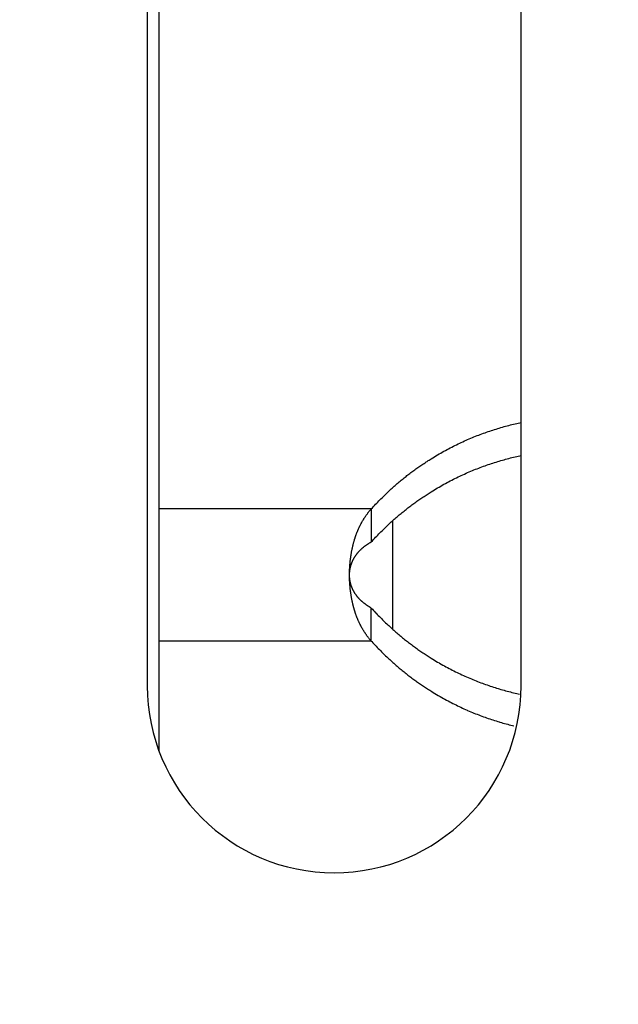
# Model space of a CAD drawing. Extents: x 0 to 594, y 0 to 420.
# Tile 19 of 119: x 98.91 to 101.47, y 281.74 to 285.95. Entities that reach past the tile are written whole.
import ezdxf

# ---------------------------------------------------------------- set-up
doc = ezdxf.new("R2010")
doc.units = 0
doc.header["$LTSCALE"] = 32.67
doc.layers.get('0').update_dxf_attribs({"linetype": 'CONTINUOUS'})
doc.styles.get("Standard").update_dxf_attribs({"font": 'txt', "width": 0.8})
doc.dimstyles.get("Standard").update_dxf_attribs({"dimtxt": 2.5, "dimasz": 2.5, "dimexe": 1.25, "dimexo": 0.625, "dimtad": 1, "dimcen": 2.5, "dimazin": 3, "dimtfac": 1, "dimtmove": 0, "dimatfit": 3})

# ---------------------------------------------------------------- blocks, each defined once
blk = doc.blocks.new('_FILLED')
at = {"color": 0, "linetype": 'BYBLOCK'}
blk.add_solid([(0, 0), (-1, 0.1429), (-1, -0.1429)], dxfattribs=at)
blk = doc.blocks.new('*D9')
at = {"color": 2, "linetype": 'CONTINUOUS'}
for p, q in [((93.7812, 281.7264), (93.7812, 307.7703)), ((159.5249, 280.5703), (159.5249, 307.7703)), ((93.7812, 306.7703), (126.653, 306.7703)), ((159.5249, 306.7703), (126.653, 306.7703))]:
    blk.add_line(p, q, dxfattribs=at)
at = {"color": 2, "linetype": 'CONTINUOUS', "xscale": 3.5, "yscale": 3.5, "zscale": 3.5, "rotation": 180}
blk.add_blockref('_FILLED', (93.7812, 306.7703), dxfattribs=at)
at = {"color": 2, "linetype": 'CONTINUOUS', "xscale": 3.5, "yscale": 3.5, "zscale": 3.5}
blk.add_blockref('_FILLED', (159.5249, 306.7703), dxfattribs=at)
at = {"color": 5, "linetype": 'CONTINUOUS', "width": 0.8}
blk.add_text('329', height=3.5, dxfattribs=at).set_placement((122.453, 307.6453))

msp = doc.modelspace()

# ---------------------------------------------------------------- linework, layer by layer
at = {"color": 7, "linetype": 'CONTINUOUS'}
for p, q in [((99.453, 295.5032), (99.453, 283.1032)), ((101.053, 283.1032), (101.053, 295.5032)), ((99.5031, 286.4093), (99.503, 282.8262)), ((101.0074, 284.22), (101.0142, 284.2217)), ((101.0142, 284.2217), (101.021, 284.2233)), ((101.021, 284.2233), (101.0277, 284.225)), ((101.0277, 284.225), (101.0345, 284.2265)), ((101.0345, 284.2265), (101.0413, 284.2281)), ((101.0413, 284.2281), (101.0481, 284.2296)), ((101.0481, 284.2296), (101.053, 284.2306)), ((100.8719, 284.1769), (100.8787, 284.1794)), ((100.8787, 284.1794), (100.8855, 284.182)), ((100.8855, 284.182), (100.8922, 284.1845)), ((100.8922, 284.1845), (100.899, 284.1869)), ((100.899, 284.1869), (100.9058, 284.1893)), ((100.9058, 284.1893), (100.9125, 284.1917)), ((100.9125, 284.1917), (100.9193, 284.194)), ((100.9193, 284.194), (100.9261, 284.1962)), ((100.9261, 284.1962), (100.9328, 284.1984)), ((100.9328, 284.1984), (100.9396, 284.2006)), ((100.9396, 284.2006), (100.9464, 284.2027)), ((100.9464, 284.2027), (100.9531, 284.2048)), ((100.9531, 284.2048), (100.9599, 284.2069)), ((100.9599, 284.2069), (100.9667, 284.2089)), ((100.9667, 284.2089), (100.9735, 284.2108)), ((100.9735, 284.2108), (100.9802, 284.2127)), ((100.9802, 284.2127), (100.987, 284.2146)), ((100.987, 284.2146), (100.9938, 284.2164)), ((100.9938, 284.2164), (101.0006, 284.2182)), ((101.0006, 284.2182), (101.0074, 284.22)), ((100.777, 284.1355), (100.7838, 284.1388)), ((100.7838, 284.1388), (100.7905, 284.142)), ((100.7905, 284.142), (100.7973, 284.1452)), ((100.7973, 284.1452), (100.8041, 284.1483)), ((100.8041, 284.1483), (100.8109, 284.1514)), ((100.8109, 284.1514), (100.8177, 284.1544)), ((100.8177, 284.1544), (100.8244, 284.1574)), ((100.8244, 284.1574), (100.8312, 284.1603)), ((100.8312, 284.1603), (100.838, 284.1632)), ((100.838, 284.1632), (100.8448, 284.166)), ((100.8448, 284.166), (100.8516, 284.1688)), ((100.8516, 284.1688), (100.8584, 284.1715)), ((100.8584, 284.1715), (100.8652, 284.1742)), ((100.8652, 284.1742), (100.8719, 284.1769)), ((100.6956, 284.0919), (100.7024, 284.0958)), ((100.7024, 284.0958), (100.7092, 284.0997)), ((100.7092, 284.0997), (100.716, 284.1035)), ((100.716, 284.1035), (100.7227, 284.1073)), ((100.7227, 284.1073), (100.7295, 284.111)), ((100.7295, 284.111), (100.7363, 284.1147)), ((100.7363, 284.1147), (100.7431, 284.1183)), ((100.7431, 284.1183), (100.7499, 284.1218)), ((100.7499, 284.1218), (100.7566, 284.1253)), ((100.7566, 284.1253), (100.7634, 284.1288)), ((100.7634, 284.1288), (100.7702, 284.1322)), ((100.7702, 284.1322), (100.777, 284.1355)), ((100.6289, 284.0498), (100.6333, 284.0527)), ((100.6333, 284.0527), (100.6377, 284.0557)), ((100.6377, 284.0557), (100.6421, 284.0586)), ((100.6421, 284.0586), (100.6465, 284.0615)), ((100.6465, 284.0615), (100.6509, 284.0643)), ((100.6509, 284.0643), (100.6553, 284.0672)), ((100.6553, 284.0672), (100.6598, 284.07)), ((100.6598, 284.07), (100.6642, 284.0728)), ((100.6642, 284.0728), (100.6687, 284.0756)), ((100.6687, 284.0756), (100.6754, 284.0797)), ((100.6754, 284.0797), (100.6821, 284.0838)), ((100.6821, 284.0838), (100.6888, 284.0879)), ((100.6888, 284.0879), (100.6956, 284.0919)), ((100.9125, 284.0502), (100.9193, 284.0526)), ((100.9193, 284.0526), (100.9261, 284.0548)), ((100.9261, 284.0548), (100.9328, 284.057)), ((100.9328, 284.057), (100.9396, 284.0592)), ((100.9396, 284.0592), (100.9464, 284.0613)), ((100.9464, 284.0613), (100.9531, 284.0634)), ((100.9531, 284.0634), (100.9599, 284.0655)), ((100.9599, 284.0655), (100.9667, 284.0675)), ((100.9667, 284.0675), (100.9735, 284.0694)), ((100.9735, 284.0694), (100.9802, 284.0713)), ((100.9802, 284.0713), (100.987, 284.0732)), ((100.987, 284.0732), (100.9938, 284.075)), ((100.9938, 284.075), (101.0006, 284.0768)), ((101.0006, 284.0768), (101.0074, 284.0786)), ((101.0074, 284.0786), (101.0142, 284.0803)), ((101.0142, 284.0803), (101.021, 284.0819)), ((101.021, 284.0819), (101.0277, 284.0835)), ((101.0277, 284.0835), (101.0345, 284.0851)), ((101.0345, 284.0851), (101.0413, 284.0866)), ((101.0413, 284.0866), (101.0481, 284.0881)), ((101.0481, 284.0881), (101.053, 284.0892)), ((100.5732, 284.0096), (100.5774, 284.0128)), ((100.5774, 284.0128), (100.5816, 284.016)), ((100.5816, 284.016), (100.5858, 284.0191)), ((100.5858, 284.0191), (100.5901, 284.0223)), ((100.5901, 284.0223), (100.5944, 284.0254)), ((100.5944, 284.0254), (100.5986, 284.0286)), ((100.5986, 284.0286), (100.6029, 284.0317)), ((100.6029, 284.0317), (100.6072, 284.0347)), ((100.6072, 284.0347), (100.6115, 284.0378)), ((100.6115, 284.0378), (100.6159, 284.0408)), ((100.6159, 284.0408), (100.6202, 284.0438)), ((100.6202, 284.0438), (100.6246, 284.0468)), ((100.6246, 284.0468), (100.6289, 284.0498)), ((100.8041, 284.0069), (100.8109, 284.01)), ((100.8109, 284.01), (100.8177, 284.013)), ((100.8177, 284.013), (100.8244, 284.016)), ((100.8244, 284.016), (100.8312, 284.0189)), ((100.8312, 284.0189), (100.838, 284.0218)), ((100.838, 284.0218), (100.8448, 284.0246)), ((100.8448, 284.0246), (100.8516, 284.0274)), ((100.8516, 284.0274), (100.8584, 284.0301)), ((100.8584, 284.0301), (100.8652, 284.0328)), ((100.8652, 284.0328), (100.8719, 284.0354)), ((100.8719, 284.0354), (100.8787, 284.038)), ((100.8787, 284.038), (100.8855, 284.0406)), ((100.8855, 284.0406), (100.8922, 284.0431)), ((100.8922, 284.0431), (100.899, 284.0455)), ((100.899, 284.0455), (100.9058, 284.0479)), ((100.9058, 284.0479), (100.9125, 284.0502)), ((100.5189, 283.9652), (100.5231, 283.9688)), ((100.5231, 283.9688), (100.5273, 283.9724)), ((100.5273, 283.9724), (100.5315, 283.976)), ((100.5315, 283.976), (100.5357, 283.9795)), ((100.5357, 283.9795), (100.5399, 283.983)), ((100.5399, 283.983), (100.544, 283.9864)), ((100.544, 283.9864), (100.5482, 283.9898)), ((100.5482, 283.9898), (100.5523, 283.9931)), ((100.5523, 283.9931), (100.5565, 283.9965)), ((100.5565, 283.9965), (100.5606, 283.9998)), ((100.5606, 283.9998), (100.5648, 284.0031)), ((100.5648, 284.0031), (100.569, 284.0063)), ((100.569, 284.0063), (100.5732, 284.0096)), ((100.7227, 283.9659), (100.7295, 283.9696)), ((100.7295, 283.9696), (100.7363, 283.9733)), ((100.7363, 283.9733), (100.7431, 283.9769)), ((100.7431, 283.9769), (100.7499, 283.9804)), ((100.7499, 283.9804), (100.7566, 283.9839)), ((100.7566, 283.9839), (100.7634, 283.9874)), ((100.7634, 283.9874), (100.7702, 283.9907)), ((100.7702, 283.9907), (100.777, 283.9941)), ((100.777, 283.9941), (100.7838, 283.9974)), ((100.7838, 283.9974), (100.7905, 284.0006)), ((100.7905, 284.0006), (100.7973, 284.0038)), ((100.7973, 284.0038), (100.8041, 284.0069)), ((100.4713, 283.9216), (100.4757, 283.9258)), ((100.4757, 283.9258), (100.4801, 283.93)), ((100.4801, 283.93), (100.4845, 283.9341)), ((100.4845, 283.9341), (100.4889, 283.9382)), ((100.4889, 283.9382), (100.4932, 283.9422)), ((100.4932, 283.9422), (100.4975, 283.9462)), ((100.4975, 283.9462), (100.5019, 283.9501)), ((100.5019, 283.9501), (100.5061, 283.9539)), ((100.5061, 283.9539), (100.5104, 283.9577)), ((100.5104, 283.9577), (100.5147, 283.9615)), ((100.5147, 283.9615), (100.5189, 283.9652)), ((100.6509, 283.9229), (100.6553, 283.9258)), ((100.6553, 283.9258), (100.6598, 283.9286)), ((100.6598, 283.9286), (100.6642, 283.9314)), ((100.6642, 283.9314), (100.6687, 283.9342)), ((100.6687, 283.9342), (100.6754, 283.9383)), ((100.6754, 283.9383), (100.6821, 283.9424)), ((100.6821, 283.9424), (100.6888, 283.9465)), ((100.6888, 283.9465), (100.6956, 283.9505)), ((100.6956, 283.9505), (100.7024, 283.9544)), ((100.7024, 283.9544), (100.7092, 283.9583)), ((100.7092, 283.9583), (100.716, 283.9621)), ((100.716, 283.9621), (100.7227, 283.9659)), ((100.4307, 283.8807), (100.4353, 283.8855)), ((100.4353, 283.8855), (100.4398, 283.8902)), ((100.4398, 283.8902), (100.4444, 283.8949)), ((100.4444, 283.8949), (100.449, 283.8995)), ((100.449, 283.8995), (100.4535, 283.904)), ((100.4535, 283.904), (100.458, 283.9085)), ((100.458, 283.9085), (100.4624, 283.9129)), ((100.4624, 283.9129), (100.4669, 283.9173)), ((100.4669, 283.9173), (100.4713, 283.9216)), ((100.5901, 283.8809), (100.5944, 283.884)), ((100.5944, 283.884), (100.5986, 283.8871)), ((100.5986, 283.8871), (100.6029, 283.8902)), ((100.6029, 283.8902), (100.6072, 283.8933)), ((100.6072, 283.8933), (100.6115, 283.8964)), ((100.6115, 283.8964), (100.6159, 283.8994)), ((100.6159, 283.8994), (100.6202, 283.9024)), ((100.6202, 283.9024), (100.6246, 283.9054)), ((100.6246, 283.9054), (100.6289, 283.9084)), ((100.6289, 283.9084), (100.6333, 283.9113)), ((100.6333, 283.9113), (100.6377, 283.9142)), ((100.6377, 283.9142), (100.6421, 283.9172)), ((100.6421, 283.9172), (100.6465, 283.92)), ((100.6465, 283.92), (100.6509, 283.9229)), ((100.3953, 283.8402), (100.3966, 283.842)), ((100.3966, 283.842), (100.3979, 283.8437)), ((100.3979, 283.8437), (100.3992, 283.8454)), ((100.3992, 283.8454), (100.4006, 283.8472)), ((100.4006, 283.8472), (100.402, 283.8489)), ((100.402, 283.8489), (100.4033, 283.8506)), ((100.4033, 283.8506), (100.4047, 283.8523)), ((100.4047, 283.8523), (100.4062, 283.854)), ((100.4083, 283.8565), (100.4098, 283.8582)), ((100.412, 283.8607), (100.4167, 283.8658)), ((100.412, 283.8607), (100.412, 283.7193)), ((100.4167, 283.8658), (100.4214, 283.8708)), ((100.4214, 283.8708), (100.426, 283.8758)), ((100.426, 283.8758), (100.4307, 283.8807)), ((100.5357, 283.8381), (100.5399, 283.8416)), ((100.5399, 283.8416), (100.544, 283.845)), ((100.544, 283.845), (100.5482, 283.8484)), ((100.5482, 283.8484), (100.5523, 283.8517)), ((100.5523, 283.8517), (100.5565, 283.855)), ((100.5565, 283.855), (100.5606, 283.8583)), ((100.5606, 283.8583), (100.5648, 283.8616)), ((100.5648, 283.8616), (100.569, 283.8649)), ((100.569, 283.8649), (100.5732, 283.8681)), ((100.5732, 283.8681), (100.5774, 283.8713)), ((100.5774, 283.8713), (100.5816, 283.8745)), ((100.5816, 283.8745), (100.5858, 283.8777)), ((100.5858, 283.8777), (100.5901, 283.8809)), ((100.3686, 283.7983), (100.3695, 283.8002)), ((100.3695, 283.8002), (100.3705, 283.802)), ((100.3705, 283.802), (100.3716, 283.8038)), ((100.3716, 283.8038), (100.3726, 283.8056)), ((100.3726, 283.8056), (100.3736, 283.8074)), ((100.3736, 283.8074), (100.3747, 283.8092)), ((100.3747, 283.8092), (100.3757, 283.811)), ((100.3773, 283.8137), (100.3784, 283.8155)), ((100.3784, 283.8155), (100.3795, 283.8173)), ((100.3795, 283.8173), (100.3807, 283.8191)), ((100.3807, 283.8191), (100.3818, 283.8209)), ((100.3818, 283.8209), (100.383, 283.8227)), ((100.383, 283.8227), (100.3841, 283.8244)), ((100.3841, 283.8244), (100.3853, 283.8262)), ((100.3853, 283.8262), (100.3865, 283.828)), ((100.3865, 283.828), (100.3877, 283.8297)), ((100.3877, 283.8297), (100.3889, 283.8315)), ((100.3889, 283.8315), (100.3902, 283.8333)), ((100.3902, 283.8333), (100.3914, 283.835)), ((100.3914, 283.835), (100.3927, 283.8368)), ((100.3927, 283.8368), (100.394, 283.8385)), ((100.394, 283.8385), (100.3953, 283.8402)), ((100.4889, 283.7968), (100.4932, 283.8008)), ((100.4932, 283.8008), (100.4975, 283.8047)), ((100.4975, 283.8047), (100.5019, 283.8087)), ((100.5019, 283.8087), (100.5061, 283.8125)), ((100.503, 283.8097), (100.503, 283.346)), ((100.5061, 283.8125), (100.5104, 283.8163)), ((100.5104, 283.8163), (100.5147, 283.8201)), ((100.5147, 283.8201), (100.5189, 283.8238)), ((100.5189, 283.8238), (100.5231, 283.8274)), ((100.5231, 283.8274), (100.5273, 283.831)), ((100.5273, 283.831), (100.5315, 283.8346)), ((100.5315, 283.8346), (100.5357, 283.8381)), ((100.3493, 283.7557), (100.35, 283.7576)), ((100.35, 283.7576), (100.3508, 283.7596)), ((100.3508, 283.7596), (100.3516, 283.7615)), ((100.3516, 283.7615), (100.3523, 283.7635)), ((100.3523, 283.7635), (100.3531, 283.7654)), ((100.3531, 283.7654), (100.3539, 283.7674)), ((100.3539, 283.7674), (100.3547, 283.7693)), ((100.3547, 283.7693), (100.3555, 283.7712)), ((100.3568, 283.7741), (100.3576, 283.776)), ((100.3576, 283.776), (100.3585, 283.7779)), ((100.3585, 283.7779), (100.3593, 283.7798)), ((100.3593, 283.7798), (100.3602, 283.7817)), ((100.3602, 283.7817), (100.3611, 283.7835)), ((100.3611, 283.7835), (100.362, 283.7854)), ((100.362, 283.7854), (100.3629, 283.7873)), ((100.3629, 283.7873), (100.3638, 283.7891)), ((100.3638, 283.7891), (100.3648, 283.791)), ((100.3648, 283.791), (100.3657, 283.7928)), ((100.3657, 283.7928), (100.3666, 283.7947)), ((100.3666, 283.7947), (100.3676, 283.7965)), ((100.3676, 283.7965), (100.3686, 283.7983)), ((100.4444, 283.7535), (100.449, 283.7581)), ((100.449, 283.7581), (100.4535, 283.7626)), ((100.4535, 283.7626), (100.458, 283.7671)), ((100.458, 283.7671), (100.4624, 283.7715)), ((100.4624, 283.7715), (100.4669, 283.7759)), ((100.4669, 283.7759), (100.4713, 283.7802)), ((100.4713, 283.7802), (100.4757, 283.7844)), ((100.4757, 283.7844), (100.4801, 283.7886)), ((100.4801, 283.7886), (100.4845, 283.7927)), ((100.4845, 283.7927), (100.4889, 283.7968)), ((100.336, 283.714), (100.3365, 283.7161)), ((100.3365, 283.7161), (100.3371, 283.7182)), ((100.3371, 283.7182), (100.3377, 283.7203)), ((100.3377, 283.7203), (100.3383, 283.7223)), ((100.3383, 283.7223), (100.3389, 283.7244)), ((100.3389, 283.7244), (100.3395, 283.7264)), ((100.3395, 283.7264), (100.3401, 283.7285)), ((100.341, 283.7316), (100.3417, 283.7336)), ((100.3417, 283.7336), (100.3423, 283.7356)), ((100.3423, 283.7356), (100.343, 283.7377)), ((100.343, 283.7377), (100.3436, 283.7397)), ((100.3436, 283.7397), (100.3443, 283.7417)), ((100.3443, 283.7417), (100.345, 283.7437)), ((100.345, 283.7437), (100.3457, 283.7457)), ((100.3457, 283.7457), (100.3464, 283.7477)), ((100.3464, 283.7477), (100.3471, 283.7497)), ((100.3471, 283.7497), (100.3478, 283.7517)), ((100.3478, 283.7517), (100.3485, 283.7537)), ((100.3485, 283.7537), (100.3493, 283.7557)), ((100.4033, 283.7142), (100.405, 283.7152)), ((100.405, 283.7152), (100.4067, 283.7162)), ((100.4067, 283.7162), (100.4084, 283.7173)), ((100.4084, 283.7173), (100.4102, 283.7183)), ((100.4102, 283.7183), (100.412, 283.7193)), ((100.412, 283.7193), (100.4167, 283.7244)), ((100.4167, 283.7244), (100.4214, 283.7294)), ((100.4214, 283.7294), (100.426, 283.7344)), ((100.426, 283.7344), (100.4307, 283.7393)), ((100.4307, 283.7393), (100.4353, 283.7441)), ((100.4353, 283.7441), (100.4398, 283.7488)), ((100.4398, 283.7488), (100.4444, 283.7535)), ((100.3268, 283.6718), (100.3273, 283.675)), ((100.3273, 283.675), (100.3279, 283.6782)), ((100.3279, 283.6782), (100.3285, 283.6814)), ((100.3285, 283.6814), (100.3289, 283.6835)), ((100.3289, 283.6835), (100.3296, 283.6867)), ((100.3296, 283.6867), (100.33, 283.6888)), ((100.33, 283.6888), (100.3305, 283.691)), ((100.3305, 283.691), (100.3309, 283.6931)), ((100.3309, 283.6931), (100.3314, 283.6952)), ((100.3314, 283.6952), (100.3319, 283.6973)), ((100.3319, 283.6973), (100.3323, 283.6994)), ((100.3323, 283.6994), (100.3328, 283.7015)), ((100.3328, 283.7015), (100.3333, 283.7036)), ((100.3333, 283.7036), (100.3338, 283.7057)), ((100.3338, 283.7057), (100.3344, 283.7078)), ((100.3344, 283.7078), (100.3349, 283.7099)), ((100.3349, 283.7099), (100.3354, 283.7119)), ((100.3354, 283.7119), (100.336, 283.714)), ((100.3535, 283.6722), (100.3544, 283.6732)), ((100.3556, 283.6747), (100.3565, 283.6757)), ((100.3565, 283.6757), (100.3574, 283.6767)), ((100.3574, 283.6767), (100.3583, 283.6777)), ((100.3583, 283.6777), (100.3592, 283.6787)), ((100.3592, 283.6787), (100.3601, 283.6796)), ((100.3601, 283.6796), (100.361, 283.6806)), ((100.361, 283.6806), (100.362, 283.6816)), ((100.362, 283.6816), (100.3629, 283.6826)), ((100.3629, 283.6826), (100.3639, 283.6836)), ((100.3639, 283.6836), (100.3649, 283.6846)), ((100.3649, 283.6846), (100.3659, 283.6856)), ((100.3659, 283.6856), (100.3669, 283.6866)), ((100.3669, 283.6866), (100.368, 283.6875)), ((100.368, 283.6875), (100.369, 283.6885)), ((100.369, 283.6885), (100.3701, 283.6895)), ((100.3701, 283.6895), (100.3712, 283.6905)), ((100.3712, 283.6905), (100.3723, 283.6915)), ((100.3723, 283.6915), (100.3734, 283.6925)), ((100.3734, 283.6925), (100.3746, 283.6935)), ((100.3746, 283.6935), (100.3757, 283.6945)), ((100.3757, 283.6945), (100.3769, 283.6955)), ((100.3769, 283.6955), (100.3781, 283.6965)), ((100.3781, 283.6965), (100.3794, 283.6975)), ((100.3794, 283.6975), (100.3806, 283.6985)), ((100.3806, 283.6985), (100.3819, 283.6995)), ((100.3819, 283.6995), (100.3832, 283.7005)), ((100.3832, 283.7005), (100.3846, 283.7015)), ((100.3846, 283.7015), (100.3859, 283.7025)), ((100.3859, 283.7025), (100.3873, 283.7035)), ((100.3873, 283.7035), (100.3887, 283.7045)), ((100.3887, 283.7045), (100.3901, 283.7055)), ((100.3901, 283.7055), (100.3916, 283.7066)), ((100.3938, 283.7081), (100.3953, 283.7091)), ((100.3953, 283.7091), (100.3969, 283.7101)), ((100.3969, 283.7101), (100.3984, 283.7111)), ((100.3984, 283.7111), (100.4, 283.7122)), ((100.4, 283.7122), (100.4016, 283.7132)), ((100.4016, 283.7132), (100.4033, 283.7142)), ((100.3212, 283.6295), (100.3215, 283.6328)), ((100.3215, 283.6328), (100.3219, 283.6361)), ((100.3219, 283.6361), (100.3222, 283.6394)), ((100.3222, 283.6394), (100.3226, 283.6426)), ((100.3226, 283.6426), (100.323, 283.6459)), ((100.323, 283.6459), (100.3234, 283.6491)), ((100.3234, 283.6491), (100.3238, 283.6524)), ((100.3238, 283.6524), (100.3242, 283.6556)), ((100.3242, 283.6556), (100.3247, 283.6589)), ((100.3247, 283.6589), (100.3252, 283.6621)), ((100.3252, 283.6621), (100.3257, 283.6653)), ((100.3257, 283.6653), (100.3262, 283.6686)), ((100.3262, 283.6686), (100.3268, 283.6718)), ((100.3288, 283.6304), (100.3292, 283.6314)), ((100.3292, 283.6314), (100.3296, 283.6324)), ((100.3296, 283.6324), (100.3301, 283.6335)), ((100.3301, 283.6335), (100.3305, 283.6345)), ((100.3312, 283.636), (100.3316, 283.637)), ((100.3316, 283.637), (100.3321, 283.6381)), ((100.3321, 283.6381), (100.3325, 283.6391)), ((100.3325, 283.6391), (100.333, 283.6401)), ((100.333, 283.6401), (100.3335, 283.6411)), ((100.3335, 283.6411), (100.334, 283.6421)), ((100.334, 283.6421), (100.3345, 283.6432)), ((100.3345, 283.6432), (100.3351, 283.6442)), ((100.3351, 283.6442), (100.3356, 283.6452)), ((100.3356, 283.6452), (100.3361, 283.6462)), ((100.3361, 283.6462), (100.3367, 283.6473)), ((100.3367, 283.6473), (100.3372, 283.6483)), ((100.3372, 283.6483), (100.3378, 283.6493)), ((100.3378, 283.6493), (100.3384, 283.6503)), ((100.3384, 283.6503), (100.339, 283.6514)), ((100.339, 283.6514), (100.3396, 283.6524)), ((100.3405, 283.6539), (100.3412, 283.6549)), ((100.3412, 283.6549), (100.3418, 283.656)), ((100.3418, 283.656), (100.3425, 283.657)), ((100.3425, 283.657), (100.3431, 283.658)), ((100.3431, 283.658), (100.3438, 283.659)), ((100.3438, 283.659), (100.3445, 283.6601)), ((100.3445, 283.6601), (100.3452, 283.6611)), ((100.3452, 283.6611), (100.3459, 283.6621)), ((100.3459, 283.6621), (100.3466, 283.6631)), ((100.3466, 283.6631), (100.3473, 283.6641)), ((100.3473, 283.6641), (100.3481, 283.6651)), ((100.3481, 283.6651), (100.3488, 283.6661)), ((100.3488, 283.6661), (100.3496, 283.6671)), ((100.3496, 283.6671), (100.3503, 283.6682)), ((100.3503, 283.6682), (100.3511, 283.6692)), ((100.3511, 283.6692), (100.3519, 283.6702)), ((100.3519, 283.6702), (100.3527, 283.6712)), ((100.3527, 283.6712), (100.3535, 283.6722)), ((100.3189, 283.5867), (100.319, 283.59)), ((100.319, 283.59), (100.3191, 283.5933)), ((100.3191, 283.5933), (100.3192, 283.5966)), ((100.3192, 283.5966), (100.3193, 283.5999)), ((100.3192, 283.5878), (100.3193, 283.5888)), ((100.3193, 283.5999), (100.3194, 283.6032)), ((100.3193, 283.5888), (100.3194, 283.5898)), ((100.3194, 283.6032), (100.3196, 283.6065)), ((100.3194, 283.5898), (100.3195, 283.5908)), ((100.3195, 283.5908), (100.3196, 283.5918)), ((100.3196, 283.6065), (100.3198, 283.6098)), ((100.3196, 283.5918), (100.3197, 283.5929)), ((100.3197, 283.5929), (100.3198, 283.5939)), ((100.3198, 283.6098), (100.32, 283.6131)), ((100.3198, 283.5939), (100.3199, 283.5949)), ((100.3199, 283.5949), (100.32, 283.5959)), ((100.32, 283.6131), (100.3202, 283.6164)), ((100.32, 283.5959), (100.3201, 283.5969)), ((100.3201, 283.5969), (100.3203, 283.5979)), ((100.3202, 283.6164), (100.3204, 283.6197)), ((100.3203, 283.5979), (100.3204, 283.5989)), ((100.3204, 283.6197), (100.3207, 283.623)), ((100.3204, 283.5989), (100.3206, 283.5999)), ((100.3206, 283.5999), (100.3207, 283.601)), ((100.3207, 283.623), (100.3209, 283.6263)), ((100.3207, 283.601), (100.3209, 283.602)), ((100.3209, 283.6263), (100.3212, 283.6295)), ((100.3209, 283.602), (100.3211, 283.603)), ((100.3211, 283.603), (100.3213, 283.604)), ((100.3216, 283.6055), (100.3218, 283.6065)), ((100.3218, 283.6065), (100.322, 283.6075)), ((100.322, 283.6075), (100.3222, 283.6085)), ((100.3222, 283.6085), (100.3224, 283.6096)), ((100.3224, 283.6096), (100.3226, 283.6106)), ((100.3226, 283.6106), (100.3229, 283.6116)), ((100.3229, 283.6116), (100.3231, 283.6126)), ((100.3231, 283.6126), (100.3234, 283.6136)), ((100.3234, 283.6136), (100.3237, 283.6146)), ((100.3237, 283.6146), (100.3239, 283.6156)), ((100.3239, 283.6156), (100.3242, 283.6167)), ((100.3242, 283.6167), (100.3245, 283.6177)), ((100.3245, 283.6177), (100.3248, 283.6187)), ((100.3253, 283.6202), (100.3256, 283.6212)), ((100.3256, 283.6212), (100.3259, 283.6223)), ((100.3259, 283.6223), (100.3262, 283.6233)), ((100.3262, 283.6233), (100.3266, 283.6243)), ((100.3266, 283.6243), (100.3269, 283.6253)), ((100.3269, 283.6253), (100.3273, 283.6263)), ((100.3273, 283.6263), (100.3277, 283.6273)), ((100.3277, 283.6273), (100.328, 283.6284)), ((100.328, 283.6284), (100.3284, 283.6294)), ((100.3284, 283.6294), (100.3288, 283.6304)), ((100.3189, 283.5834), (100.3189, 283.5867)), ((100.3189, 283.5801), (100.3189, 283.5834)), ((100.3189, 283.5817), (100.319, 283.5827)), ((100.3189, 283.5807), (100.3189, 283.5817)), ((100.3189, 283.5797), (100.3189, 283.5807)), ((100.3189, 283.5786), (100.3189, 283.5797)), ((100.3189, 283.5781), (100.3189, 283.5786)), ((100.3189, 283.5761), (100.3189, 283.5771)), ((100.3189, 283.5751), (100.3189, 283.5761)), ((100.3189, 283.5724), (100.3189, 283.5757)), ((100.3189, 283.5741), (100.3189, 283.5751)), ((100.319, 283.573), (100.3189, 283.5741)), ((100.3189, 283.569), (100.3189, 283.5724)), ((100.319, 283.5657), (100.3189, 283.569)), ((100.319, 283.5847), (100.3191, 283.5858)), ((100.319, 283.5837), (100.319, 283.5847)), ((100.319, 283.5827), (100.319, 283.5837)), ((100.319, 283.572), (100.319, 283.573)), ((100.319, 283.571), (100.319, 283.572)), ((100.3191, 283.57), (100.319, 283.571)), ((100.3191, 283.5624), (100.319, 283.5657)), ((100.3191, 283.5868), (100.3192, 283.5878)), ((100.3191, 283.5858), (100.3191, 283.5868)), ((100.3191, 283.569), (100.3191, 283.57)), ((100.3192, 283.568), (100.3191, 283.569)), ((100.3192, 283.5591), (100.3191, 283.5624)), ((100.3193, 283.567), (100.3192, 283.568)), ((100.3193, 283.5558), (100.3192, 283.5591)), ((100.3194, 283.5659), (100.3193, 283.567)), ((100.3194, 283.5525), (100.3193, 283.5558)), ((100.3196, 283.5492), (100.3194, 283.5525)), ((100.3196, 283.5634), (100.3195, 283.5644)), ((100.3197, 283.5624), (100.3196, 283.5634)), ((100.3198, 283.5459), (100.3196, 283.5492)), ((100.3198, 283.5614), (100.3197, 283.5624)), ((100.3199, 283.5604), (100.3198, 283.5614)), ((100.3201, 283.5594), (100.3199, 283.5604)), ((100.3202, 283.5583), (100.3201, 283.5594)), ((100.3203, 283.5573), (100.3202, 283.5583)), ((100.3205, 283.5563), (100.3203, 283.5573)), ((100.3207, 283.5553), (100.3205, 283.5563)), ((100.3208, 283.5543), (100.3207, 283.5553)), ((100.321, 283.5533), (100.3208, 283.5543)), ((100.3215, 283.5508), (100.3213, 283.5518)), ((100.3217, 283.5497), (100.3215, 283.5508)), ((100.3219, 283.5487), (100.3217, 283.5497)), ((100.3221, 283.5477), (100.3219, 283.5487)), ((100.3223, 283.5467), (100.3221, 283.5477)), ((100.3225, 283.5457), (100.3223, 283.5467)), ((100.32, 283.5426), (100.3198, 283.5459)), ((100.3202, 283.5393), (100.32, 283.5426)), ((100.3204, 283.5361), (100.3202, 283.5393)), ((100.3207, 283.5328), (100.3204, 283.5361)), ((100.3209, 283.5295), (100.3207, 283.5328)), ((100.3212, 283.5262), (100.3209, 283.5295)), ((100.3215, 283.5229), (100.3212, 283.5262)), ((100.3219, 283.5197), (100.3215, 283.5229)), ((100.3222, 283.5164), (100.3219, 283.5197)), ((100.3226, 283.5131), (100.3222, 283.5164)), ((100.3228, 283.5447), (100.3225, 283.5457)), ((100.323, 283.5099), (100.3226, 283.5131)), ((100.323, 283.5437), (100.3228, 283.5447)), ((100.3233, 283.5427), (100.323, 283.5437)), ((100.3234, 283.5066), (100.323, 283.5099)), ((100.3235, 283.5416), (100.3233, 283.5427)), ((100.3238, 283.5034), (100.3234, 283.5066)), ((100.3242, 283.5391), (100.3239, 283.5401)), ((100.3245, 283.5381), (100.3242, 283.5391)), ((100.3248, 283.5371), (100.3245, 283.5381)), ((100.3251, 283.536), (100.3248, 283.5371)), ((100.3254, 283.535), (100.3251, 283.536)), ((100.3257, 283.534), (100.3254, 283.535)), ((100.3261, 283.533), (100.3257, 283.534)), ((100.3264, 283.532), (100.3261, 283.533)), ((100.3268, 283.531), (100.3264, 283.532)), ((100.3271, 283.5299), (100.3268, 283.531)), ((100.3275, 283.5289), (100.3271, 283.5299)), ((100.3279, 283.5279), (100.3275, 283.5289)), ((100.3282, 283.5269), (100.3279, 283.5279)), ((100.3286, 283.5259), (100.3282, 283.5269)), ((100.329, 283.5248), (100.3286, 283.5259)), ((100.3294, 283.5238), (100.329, 283.5248)), ((100.3299, 283.5228), (100.3294, 283.5238)), ((100.3303, 283.5218), (100.3299, 283.5228)), ((100.3307, 283.5208), (100.3303, 283.5218)), ((100.3312, 283.5198), (100.3307, 283.5208)), ((100.3316, 283.5187), (100.3312, 283.5198)), ((100.3321, 283.5177), (100.3316, 283.5187)), ((100.3325, 283.5167), (100.3321, 283.5177)), ((100.333, 283.5157), (100.3325, 283.5167)), ((100.3335, 283.5146), (100.333, 283.5157)), ((100.334, 283.5136), (100.3335, 283.5146)), ((100.3345, 283.5126), (100.334, 283.5136)), ((100.3351, 283.5116), (100.3345, 283.5126)), ((100.3356, 283.5106), (100.3351, 283.5116)), ((100.3361, 283.5095), (100.3356, 283.5106)), ((100.3367, 283.5085), (100.3361, 283.5095)), ((100.3372, 283.5075), (100.3367, 283.5085)), ((100.3378, 283.5065), (100.3372, 283.5075)), ((100.3384, 283.5054), (100.3378, 283.5065)), ((100.339, 283.5044), (100.3384, 283.5054)), ((100.3396, 283.5034), (100.339, 283.5044)), ((100.3242, 283.5001), (100.3238, 283.5034)), ((100.3247, 283.4969), (100.3242, 283.5001)), ((100.3252, 283.4937), (100.3247, 283.4969)), ((100.3257, 283.4904), (100.3252, 283.4937)), ((100.3262, 283.4872), (100.3257, 283.4904)), ((100.3268, 283.484), (100.3262, 283.4872)), ((100.3271, 283.4818), (100.3268, 283.484)), ((100.3277, 283.4786), (100.3271, 283.4818)), ((100.3283, 283.4754), (100.3277, 283.4786)), ((100.3289, 283.4722), (100.3283, 283.4754)), ((100.3296, 283.4691), (100.3289, 283.4722)), ((100.33, 283.4669), (100.3296, 283.4691)), ((100.3305, 283.4648), (100.33, 283.4669)), ((100.3309, 283.4627), (100.3305, 283.4648)), ((100.3314, 283.4606), (100.3309, 283.4627)), ((100.3402, 283.5024), (100.3396, 283.5034)), ((100.3408, 283.5013), (100.3402, 283.5024)), ((100.3415, 283.5003), (100.3408, 283.5013)), ((100.3421, 283.4993), (100.3415, 283.5003)), ((100.3428, 283.4983), (100.3421, 283.4993)), ((100.3435, 283.4972), (100.3428, 283.4983)), ((100.3441, 283.4962), (100.3435, 283.4972)), ((100.3459, 283.4937), (100.3452, 283.4947)), ((100.3466, 283.4927), (100.3459, 283.4937)), ((100.3473, 283.4916), (100.3466, 283.4927)), ((100.348, 283.4906), (100.3473, 283.4916)), ((100.3488, 283.4896), (100.348, 283.4906)), ((100.3496, 283.4886), (100.3488, 283.4896)), ((100.3503, 283.4876), (100.3496, 283.4886)), ((100.3511, 283.4866), (100.3503, 283.4876)), ((100.3519, 283.4856), (100.3511, 283.4866)), ((100.3527, 283.4846), (100.3519, 283.4856)), ((100.3535, 283.4836), (100.3527, 283.4846)), ((100.3544, 283.4826), (100.3535, 283.4836)), ((100.3552, 283.4816), (100.3544, 283.4826)), ((100.3561, 283.4806), (100.3552, 283.4816)), ((100.3569, 283.4796), (100.3561, 283.4806)), ((100.3578, 283.4786), (100.3569, 283.4796)), ((100.3587, 283.4776), (100.3578, 283.4786)), ((100.3596, 283.4766), (100.3587, 283.4776)), ((100.3606, 283.4756), (100.3596, 283.4766)), ((100.3615, 283.4746), (100.3606, 283.4756)), ((100.3625, 283.4736), (100.3615, 283.4746)), ((100.3634, 283.4726), (100.3625, 283.4736)), ((100.3644, 283.4717), (100.3634, 283.4726)), ((100.3654, 283.4707), (100.3644, 283.4717)), ((100.3664, 283.4697), (100.3654, 283.4707)), ((100.3674, 283.4687), (100.3664, 283.4697)), ((100.3685, 283.4677), (100.3674, 283.4687)), ((100.3695, 283.4667), (100.3685, 283.4677)), ((100.3706, 283.4658), (100.3695, 283.4667)), ((100.3717, 283.4648), (100.3706, 283.4658)), ((100.3728, 283.4638), (100.3717, 283.4648)), ((100.374, 283.4628), (100.3728, 283.4638)), ((100.3751, 283.4618), (100.374, 283.4628)), ((100.3319, 283.4585), (100.3314, 283.4606)), ((100.3323, 283.4564), (100.3319, 283.4585)), ((100.3328, 283.4543), (100.3323, 283.4564)), ((100.3333, 283.4522), (100.3328, 283.4543)), ((100.3338, 283.4501), (100.3333, 283.4522)), ((100.3344, 283.448), (100.3338, 283.4501)), ((100.3349, 283.4459), (100.3344, 283.448)), ((100.3354, 283.4438), (100.3349, 283.4459)), ((100.3368, 283.4386), (100.3363, 283.4407)), ((100.3374, 283.4365), (100.3368, 283.4386)), ((100.338, 283.4345), (100.3374, 283.4365)), ((100.3386, 283.4324), (100.338, 283.4345)), ((100.3392, 283.4304), (100.3386, 283.4324)), ((100.3398, 283.4283), (100.3392, 283.4304)), ((100.3404, 283.4262), (100.3398, 283.4283)), ((100.341, 283.4242), (100.3404, 283.4262)), ((100.3417, 283.4222), (100.341, 283.4242)), ((100.3423, 283.4201), (100.3417, 283.4222)), ((100.343, 283.4181), (100.3423, 283.4201)), ((100.3763, 283.4608), (100.3751, 283.4618)), ((100.3775, 283.4598), (100.3763, 283.4608)), ((100.3788, 283.4588), (100.3775, 283.4598)), ((100.38, 283.4578), (100.3788, 283.4588)), ((100.3813, 283.4568), (100.38, 283.4578)), ((100.3826, 283.4558), (100.3813, 283.4568)), ((100.3839, 283.4548), (100.3826, 283.4558)), ((100.3852, 283.4538), (100.3839, 283.4548)), ((100.3866, 283.4528), (100.3852, 283.4538)), ((100.388, 283.4517), (100.3866, 283.4528)), ((100.3916, 283.4492), (100.3901, 283.4502)), ((100.393, 283.4482), (100.3916, 283.4492)), ((100.3945, 283.4472), (100.393, 283.4482)), ((100.3961, 283.4462), (100.3945, 283.4472)), ((100.3976, 283.4451), (100.3961, 283.4462)), ((100.3992, 283.4441), (100.3976, 283.4451)), ((100.4008, 283.4431), (100.3992, 283.4441)), ((100.4025, 283.4421), (100.4008, 283.4431)), ((100.4041, 283.4411), (100.4025, 283.4421)), ((100.4058, 283.44), (100.4041, 283.4411)), ((100.4075, 283.439), (100.4058, 283.44)), ((100.4093, 283.438), (100.4075, 283.439)), ((100.412, 283.295), (100.412, 283.4365)), ((100.412, 283.4365), (100.4167, 283.4314)), ((100.4167, 283.4314), (100.4214, 283.4263)), ((100.4214, 283.4263), (100.426, 283.4214)), ((100.426, 283.4214), (100.4307, 283.4165)), ((100.3436, 283.4161), (100.343, 283.4181)), ((100.3443, 283.414), (100.3436, 283.4161)), ((100.345, 283.412), (100.3443, 283.414)), ((100.3457, 283.41), (100.345, 283.412)), ((100.3464, 283.408), (100.3457, 283.41)), ((100.3471, 283.406), (100.3464, 283.408)), ((100.3478, 283.4041), (100.3471, 283.406)), ((100.3485, 283.4021), (100.3478, 283.4041)), ((100.3493, 283.4001), (100.3485, 283.4021)), ((100.35, 283.3981), (100.3493, 283.4001)), ((100.3508, 283.3962), (100.35, 283.3981)), ((100.3516, 283.3942), (100.3508, 283.3962)), ((100.3523, 283.3923), (100.3516, 283.3942)), ((100.3531, 283.3903), (100.3523, 283.3923)), ((100.3539, 283.3884), (100.3531, 283.3903)), ((100.3547, 283.3865), (100.3539, 283.3884)), ((100.3555, 283.3845), (100.3547, 283.3865)), ((100.3564, 283.3826), (100.3555, 283.3845)), ((100.3572, 283.3807), (100.3564, 283.3826)), ((100.3581, 283.3788), (100.3572, 283.3807)), ((100.3589, 283.3769), (100.3581, 283.3788)), ((100.4376, 283.4093), (100.4421, 283.4046)), ((100.4421, 283.4046), (100.4467, 283.4)), ((100.4467, 283.4), (100.4512, 283.3954)), ((100.4512, 283.3954), (100.4557, 283.3909)), ((100.4557, 283.3909), (100.4602, 283.3864)), ((100.4602, 283.3864), (100.4647, 283.3821)), ((100.4647, 283.3821), (100.4691, 283.3777)), ((100.3598, 283.375), (100.3589, 283.3769)), ((100.3607, 283.3732), (100.3598, 283.375)), ((100.3616, 283.3713), (100.3607, 283.3732)), ((100.3625, 283.3694), (100.3616, 283.3713)), ((100.3634, 283.3675), (100.3625, 283.3694)), ((100.3643, 283.3657), (100.3634, 283.3675)), ((100.3652, 283.3638), (100.3643, 283.3657)), ((100.3662, 283.362), (100.3652, 283.3638)), ((100.3671, 283.3602), (100.3662, 283.362)), ((100.3681, 283.3583), (100.3671, 283.3602)), ((100.3691, 283.3565), (100.3681, 283.3583)), ((100.37, 283.3547), (100.3691, 283.3565)), ((100.371, 283.3529), (100.37, 283.3547)), ((100.3721, 283.3511), (100.371, 283.3529)), ((100.3731, 283.3493), (100.3721, 283.3511)), ((100.3741, 283.3474), (100.3731, 283.3493)), ((100.3752, 283.3456), (100.3741, 283.3474)), ((100.3762, 283.3438), (100.3752, 283.3456)), ((100.3773, 283.342), (100.3762, 283.3438)), ((100.3784, 283.3402), (100.3773, 283.342)), ((100.3795, 283.3385), (100.3784, 283.3402)), ((100.3807, 283.3367), (100.3795, 283.3385)), ((100.3818, 283.3349), (100.3807, 283.3367)), ((100.4691, 283.3777), (100.4735, 283.3735)), ((100.4735, 283.3735), (100.4779, 283.3693)), ((100.4779, 283.3693), (100.4823, 283.3651)), ((100.4823, 283.3651), (100.4867, 283.361)), ((100.4867, 283.361), (100.4911, 283.357)), ((100.4911, 283.357), (100.4954, 283.353)), ((100.4954, 283.353), (100.4997, 283.3491)), ((100.4997, 283.3491), (100.504, 283.3452)), ((100.504, 283.3452), (100.5083, 283.3413)), ((100.5083, 283.3413), (100.5125, 283.3376)), ((100.5125, 283.3376), (100.5168, 283.3338)), ((100.383, 283.3331), (100.3818, 283.3349)), ((100.3841, 283.3313), (100.383, 283.3331)), ((100.3853, 283.3296), (100.3841, 283.3313)), ((100.3883, 283.3251), (100.3871, 283.3269)), ((100.3895, 283.3234), (100.3883, 283.3251)), ((100.3908, 283.3216), (100.3895, 283.3234)), ((100.392, 283.3199), (100.3908, 283.3216)), ((100.3933, 283.3181), (100.392, 283.3199)), ((100.3946, 283.3164), (100.3933, 283.3181)), ((100.3959, 283.3147), (100.3946, 283.3164)), ((100.3972, 283.3129), (100.3959, 283.3147)), ((100.3986, 283.3112), (100.3972, 283.3129)), ((100.3999, 283.3095), (100.3986, 283.3112)), ((100.4013, 283.3077), (100.3999, 283.3095)), ((100.4047, 283.3035), (100.4033, 283.3052)), ((100.4062, 283.3018), (100.4047, 283.3035)), ((100.4076, 283.3001), (100.4062, 283.3018)), ((100.409, 283.2984), (100.4076, 283.3001)), ((100.4105, 283.2967), (100.409, 283.2984)), ((100.412, 283.295), (100.4105, 283.2967)), ((100.5168, 283.3338), (100.521, 283.3302)), ((100.521, 283.3302), (100.5252, 283.3265)), ((100.5252, 283.3265), (100.5294, 283.3229)), ((100.5294, 283.3229), (100.5336, 283.3194)), ((100.5336, 283.3194), (100.5378, 283.3159)), ((100.5378, 283.3159), (100.542, 283.3125)), ((100.542, 283.3125), (100.5461, 283.3091)), ((100.5461, 283.3091), (100.5502, 283.3057)), ((100.5502, 283.3057), (100.5544, 283.3024)), ((100.5544, 283.3024), (100.5585, 283.2991)), ((100.5585, 283.2991), (100.5627, 283.2958)), ((100.5627, 283.2958), (100.5669, 283.2925)), ((100.419, 283.2874), (100.4237, 283.2824)), ((100.4237, 283.2824), (100.4283, 283.2775)), ((100.4283, 283.2775), (100.433, 283.2727)), ((100.433, 283.2727), (100.4376, 283.2679)), ((100.4376, 283.2679), (100.4421, 283.2632)), ((100.4421, 283.2632), (100.4467, 283.2585)), ((100.4467, 283.2585), (100.4512, 283.254)), ((100.4512, 283.254), (100.4557, 283.2495)), ((100.5669, 283.2925), (100.5711, 283.2892)), ((100.5711, 283.2892), (100.5753, 283.286)), ((100.5753, 283.286), (100.5795, 283.2828)), ((100.5795, 283.2828), (100.5837, 283.2796)), ((100.5837, 283.2796), (100.588, 283.2765)), ((100.588, 283.2765), (100.5922, 283.2733)), ((100.5922, 283.2733), (100.5965, 283.2702)), ((100.5965, 283.2702), (100.6008, 283.2671)), ((100.6072, 283.2625), (100.6115, 283.2594)), ((100.6115, 283.2594), (100.6159, 283.2564)), ((100.6159, 283.2564), (100.6202, 283.2534)), ((100.6202, 283.2534), (100.6246, 283.2504)), ((100.4557, 283.2495), (100.4602, 283.245)), ((100.4602, 283.245), (100.4647, 283.2406)), ((100.4647, 283.2406), (100.4691, 283.2363)), ((100.4691, 283.2363), (100.4735, 283.232)), ((100.4735, 283.232), (100.4779, 283.2278)), ((100.4779, 283.2278), (100.4823, 283.2237)), ((100.4823, 283.2237), (100.4867, 283.2196)), ((100.4867, 283.2196), (100.4911, 283.2155)), ((100.4911, 283.2155), (100.4954, 283.2116)), ((100.4954, 283.2116), (100.4997, 283.2076)), ((100.6246, 283.2504), (100.6289, 283.2474)), ((100.6289, 283.2474), (100.6333, 283.2444)), ((100.6333, 283.2444), (100.6377, 283.2415)), ((100.6377, 283.2415), (100.6421, 283.2386)), ((100.6421, 283.2386), (100.6465, 283.2357)), ((100.6465, 283.2357), (100.6509, 283.2328)), ((100.6509, 283.2328), (100.6553, 283.23)), ((100.6553, 283.23), (100.6598, 283.2272)), ((100.6598, 283.2272), (100.6642, 283.2244)), ((100.6642, 283.2244), (100.6687, 283.2216)), ((100.6687, 283.2216), (100.6754, 283.2174)), ((100.6754, 283.2174), (100.6821, 283.2133)), ((100.6821, 283.2133), (100.6888, 283.2093)), ((100.6888, 283.2093), (100.6956, 283.2053)), ((100.4997, 283.2076), (100.504, 283.2037)), ((100.504, 283.2037), (100.5083, 283.1999)), ((100.5083, 283.1999), (100.5125, 283.1961)), ((100.5125, 283.1961), (100.5168, 283.1924)), ((100.5231, 283.1869), (100.5273, 283.1833)), ((100.5273, 283.1833), (100.5315, 283.1797)), ((100.5315, 283.1797), (100.5357, 283.1762)), ((100.5357, 283.1762), (100.5399, 283.1728)), ((100.5399, 283.1728), (100.544, 283.1693)), ((100.544, 283.1693), (100.5482, 283.166)), ((100.6956, 283.2053), (100.7024, 283.2013)), ((100.7114, 283.1962), (100.7182, 283.1924)), ((100.7182, 283.1924), (100.725, 283.1886)), ((100.725, 283.1886), (100.7318, 283.1849)), ((100.7318, 283.1849), (100.7386, 283.1813)), ((100.7386, 283.1813), (100.7453, 283.1777)), ((100.7453, 283.1777), (100.7521, 283.1742)), ((100.7521, 283.1742), (100.7589, 283.1707)), ((100.7589, 283.1707), (100.7657, 283.1673)), ((100.7657, 283.1673), (100.7725, 283.1639)), ((100.5482, 283.166), (100.5523, 283.1626)), ((100.5523, 283.1626), (100.5565, 283.1593)), ((100.5565, 283.1593), (100.5606, 283.156)), ((100.5606, 283.156), (100.5648, 283.1527)), ((100.5648, 283.1527), (100.569, 283.1494)), ((100.569, 283.1494), (100.5732, 283.1462)), ((100.5732, 283.1462), (100.5774, 283.143)), ((100.5774, 283.143), (100.5816, 283.1398)), ((100.5816, 283.1398), (100.5858, 283.1366)), ((100.5858, 283.1366), (100.5901, 283.1335)), ((100.5901, 283.1335), (100.5944, 283.1303)), ((100.5944, 283.1303), (100.5986, 283.1272)), ((100.5986, 283.1272), (100.6029, 283.1241)), ((100.7725, 283.1639), (100.7792, 283.1606)), ((100.7792, 283.1606), (100.786, 283.1573)), ((100.786, 283.1573), (100.7928, 283.1541)), ((100.7928, 283.1541), (100.7996, 283.1509)), ((100.7996, 283.1509), (100.8064, 283.1478)), ((100.8064, 283.1478), (100.8131, 283.1448)), ((100.8131, 283.1448), (100.8199, 283.1418)), ((100.8199, 283.1418), (100.8267, 283.1388)), ((100.8267, 283.1388), (100.8335, 283.1359)), ((100.8335, 283.1359), (100.8403, 283.133)), ((100.8403, 283.133), (100.8471, 283.1302)), ((100.8471, 283.1302), (100.8539, 283.1274)), ((100.8539, 283.1274), (100.8606, 283.1247)), ((100.6094, 283.1195), (100.6137, 283.1165)), ((100.6137, 283.1165), (100.618, 283.1134)), ((100.618, 283.1134), (100.6224, 283.1104)), ((100.6224, 283.1104), (100.6267, 283.1075)), ((100.6267, 283.1075), (100.6311, 283.1045)), ((100.6311, 283.1045), (100.6355, 283.1015)), ((100.6355, 283.1015), (100.6399, 283.0986)), ((100.6399, 283.0986), (100.6443, 283.0957)), ((100.6443, 283.0957), (100.6487, 283.0929)), ((100.6487, 283.0929), (100.6531, 283.09)), ((100.6531, 283.09), (100.6575, 283.0872)), ((100.6575, 283.0872), (100.662, 283.0843)), ((100.662, 283.0843), (100.6664, 283.0815)), ((100.8606, 283.1247), (100.8674, 283.1221)), ((100.8674, 283.1221), (100.8742, 283.1194)), ((100.8742, 283.1194), (100.881, 283.1169)), ((100.881, 283.1169), (100.8877, 283.1144)), ((100.8877, 283.1144), (100.8945, 283.1119)), ((100.8945, 283.1119), (100.9013, 283.1095)), ((100.9013, 283.1095), (100.908, 283.1071)), ((100.908, 283.1071), (100.9148, 283.1047)), ((100.9148, 283.1047), (100.9216, 283.1024)), ((100.9216, 283.1024), (100.9283, 283.1002)), ((100.9283, 283.1002), (100.9351, 283.098)), ((100.9351, 283.098), (100.9419, 283.0958)), ((100.9419, 283.0958), (100.9486, 283.0937)), ((100.9486, 283.0937), (100.9554, 283.0917)), ((100.9554, 283.0917), (100.9599, 283.0903)), ((100.9599, 283.0903), (100.9667, 283.0883)), ((100.9667, 283.0883), (100.9735, 283.0864)), ((100.9735, 283.0864), (100.9802, 283.0844)), ((100.9802, 283.0844), (100.987, 283.0826)), ((100.6664, 283.0815), (100.6709, 283.0788)), ((100.6709, 283.0788), (100.6776, 283.0746)), ((100.6776, 283.0746), (100.6843, 283.0706)), ((100.6843, 283.0706), (100.6911, 283.0665)), ((100.6911, 283.0665), (100.6979, 283.0626)), ((100.6979, 283.0626), (100.7047, 283.0586)), ((100.7137, 283.0535), (100.7205, 283.0497)), ((100.7205, 283.0497), (100.7273, 283.046)), ((100.7273, 283.046), (100.734, 283.0423)), ((100.734, 283.0423), (100.7408, 283.0387)), ((100.987, 283.0826), (100.9938, 283.0807)), ((100.9938, 283.0807), (101.0006, 283.0789)), ((101.0006, 283.0789), (101.0074, 283.0772)), ((101.0074, 283.0772), (101.0142, 283.0755)), ((101.0142, 283.0755), (101.021, 283.0738)), ((101.021, 283.0738), (101.0277, 283.0722)), ((101.0277, 283.0722), (101.0345, 283.0706)), ((101.0345, 283.0706), (101.0413, 283.0691)), ((101.0413, 283.0691), (101.0468, 283.0679)), ((100.7408, 283.0387), (100.7476, 283.0351)), ((100.7476, 283.0351), (100.7544, 283.0316)), ((100.7544, 283.0316), (100.7612, 283.0281)), ((100.7612, 283.0281), (100.7679, 283.0247)), ((100.7679, 283.0247), (100.7747, 283.0214)), ((100.7747, 283.0214), (100.7815, 283.0181)), ((100.7815, 283.0181), (100.7883, 283.0148)), ((100.7883, 283.0148), (100.7951, 283.0116)), ((100.7951, 283.0116), (100.8018, 283.0085)), ((100.8018, 283.0085), (100.8086, 283.0054)), ((100.8086, 283.0054), (100.8154, 283.0023)), ((100.8154, 283.0023), (100.8222, 282.9993)), ((100.8312, 282.9954), (100.838, 282.9926)), ((100.838, 282.9926), (100.8448, 282.9897)), ((100.8448, 282.9897), (100.8516, 282.9869)), ((100.8516, 282.9869), (100.8584, 282.9842)), ((100.8584, 282.9842), (100.8652, 282.9815)), ((100.8652, 282.9815), (100.8719, 282.9789)), ((100.8719, 282.9789), (100.8787, 282.9763)), ((100.8787, 282.9763), (100.8855, 282.9738)), ((100.8855, 282.9738), (100.8922, 282.9713)), ((100.8922, 282.9713), (100.899, 282.9688)), ((100.899, 282.9688), (100.9058, 282.9664)), ((100.9058, 282.9664), (100.9125, 282.9641)), ((100.9125, 282.9641), (100.9193, 282.9618)), ((100.9193, 282.9618), (100.9261, 282.9595)), ((100.9261, 282.9595), (100.9328, 282.9573)), ((100.9328, 282.9573), (100.9396, 282.9551)), ((100.9396, 282.9551), (100.9464, 282.953)), ((100.9464, 282.953), (100.9531, 282.9509)), ((100.9531, 282.9509), (100.9599, 282.9489)), ((100.9689, 282.9462), (100.9757, 282.9443)), ((100.9757, 282.9443), (100.9825, 282.9424)), ((100.9825, 282.9424), (100.9893, 282.9405)), ((100.9893, 282.9405), (100.9961, 282.9387)), ((100.9961, 282.9387), (101.0029, 282.9369)), ((101.0029, 282.9369), (101.0096, 282.9352)), ((101.0096, 282.9352), (101.0164, 282.9335)), ((101.0164, 282.9335), (101.0226, 282.932))]:
    msp.add_line(p, q, dxfattribs=at)
at = {"color": 9, "linetype": 'CONTINUOUS'}
for p, q in [((100.412, 283.8607), (99.503, 283.8607)), ((100.412, 283.295), (99.503, 283.295))]:
    msp.add_line(p, q, dxfattribs=at)
at = {"color": 7, "linetype": 'CONTINUOUS'}
for points in [[(100.4062, 283.854), (100.4076, 283.8557), (100.4083, 283.8565)], [(100.4098, 283.8582), (100.4112, 283.8599), (100.412, 283.8607)], [(100.3757, 283.811), (100.3768, 283.8128), (100.3773, 283.8137)], [(100.3555, 283.7712), (100.3564, 283.7731), (100.3568, 283.7741)], [(100.3401, 283.7285), (100.3407, 283.7305), (100.341, 283.7316)], [(100.3544, 283.6732), (100.3552, 283.6742), (100.3556, 283.6747)], [(100.3916, 283.7066), (100.393, 283.7076), (100.3938, 283.7081)], [(100.3305, 283.6345), (100.3309, 283.6355), (100.3312, 283.636)], [(100.3396, 283.6524), (100.3402, 283.6534), (100.3405, 283.6539)], [(100.3213, 283.604), (100.3215, 283.605), (100.3216, 283.6055)], [(100.3248, 283.6187), (100.3251, 283.6197), (100.3253, 283.6202)], [(100.3189, 283.5757), (100.3189, 283.579), (100.3189, 283.5801)], [(100.3195, 283.5644), (100.3194, 283.5654), (100.3194, 283.5659)], [(100.3213, 283.5518), (100.3211, 283.5528), (100.321, 283.5533)], [(100.3239, 283.5401), (100.3237, 283.5411), (100.3235, 283.5416)], [(100.3452, 283.4947), (100.3445, 283.4957), (100.3441, 283.4962)], [(100.3363, 283.4407), (100.3357, 283.4428), (100.3354, 283.4438)], [(100.3901, 283.4502), (100.3887, 283.4512), (100.388, 283.4517)], [(100.412, 283.4365), (100.4102, 283.4375), (100.4093, 283.438)], [(100.4307, 283.4165), (100.433, 283.4141), (100.4376, 283.4093)], [(100.3871, 283.3269), (100.3859, 283.3287), (100.3853, 283.3296)], [(100.4033, 283.3052), (100.402, 283.3069), (100.4013, 283.3077)], [(100.412, 283.295), (100.4143, 283.2925), (100.419, 283.2874)], [(100.6008, 283.2671), (100.6029, 283.2655), (100.6072, 283.2625)], [(100.5168, 283.1924), (100.5189, 283.1906), (100.5231, 283.1869)], [(100.7024, 283.2013), (100.7047, 283.2), (100.7114, 283.1962)], [(100.6029, 283.1241), (100.6051, 283.1226), (100.6094, 283.1195)], [(100.7047, 283.0586), (100.7069, 283.0573), (100.7137, 283.0535)], [(100.8222, 282.9993), (100.8244, 282.9984), (100.8312, 282.9954)], [(100.9599, 282.9489), (100.9622, 282.9482), (100.9689, 282.9462)]]:
    msp.add_lwpolyline(points, dxfattribs=at)
msp.add_arc((100.253, 283.1032), 0.8, 180, 360, dxfattribs=at)

# ---------------------------------------------------------------- dimensions: what is measured, and where the dimension line sits
at = {"color": 2, "linetype": 'CONTINUOUS'}
dim = msp.add_linear_dim(base=(159.5249, 306.7703), p1=(93.7812, 281.7264), p2=(159.5249, 280.5703), dimstyle='Standard', dxfattribs=at)
dim.commit()
dim.dimension.update_dxf_attribs({"geometry": '*D9', "text_midpoint": (126.653, 309.3953), "dimtype": 128})

doc.saveas('drawing.dxf')
